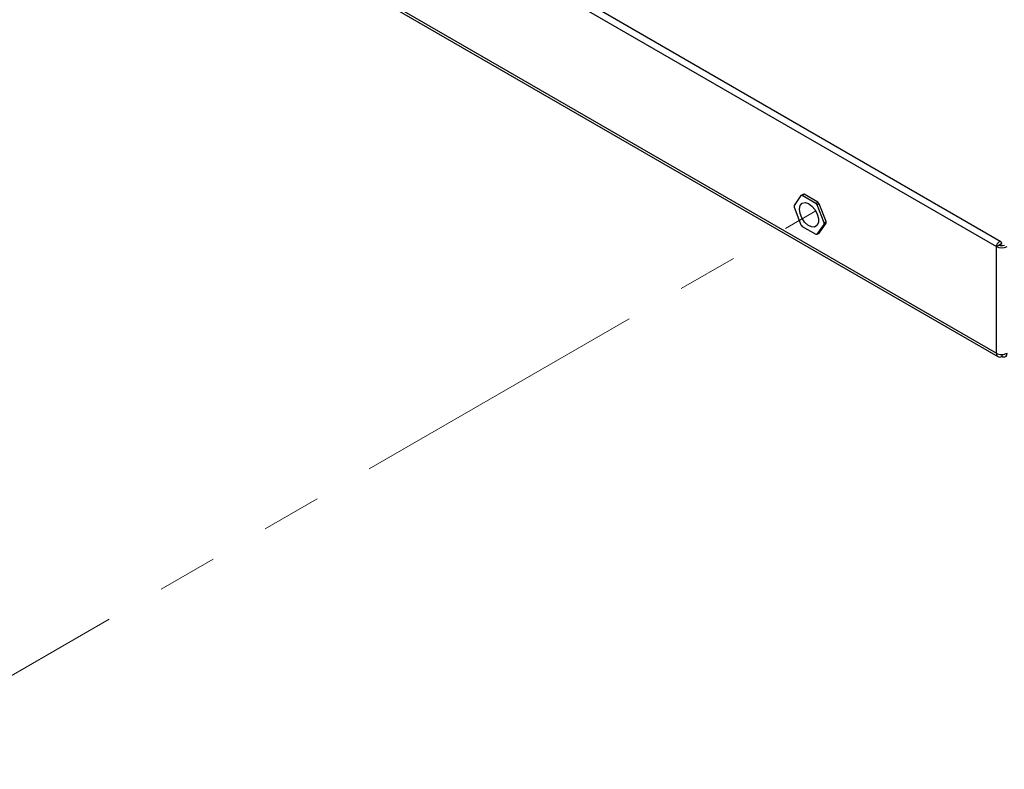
# Model space of a CAD drawing. Header units: millimetres. Extents: x 0 to 420, y 0 to 297.
# Tile 9 of 75: x 140 to 161, y 80 to 96. Entities that reach past the tile are written whole.
import ezdxf

# ---------------------------------------------------------------- set-up
doc = ezdxf.new("R2010")
doc.units = ezdxf.units.MM
doc.linetypes.add('PHANTOM', pattern=[12.7, 6.35, -1.27, 1.27, -1.27, 1.27, -1.27])

msp = doc.modelspace()

# ---------------------------------------------------------------- linework, layer by layer
at = {"color": 7, "linetype": 'Continuous', "lineweight": 25}
for p, q in [((120.836, 112.121), (160.491, 89.229)), ((120.87, 112.047), (160.524, 89.155)), ((160.588, 91.584), (139.639, 103.678)), ((139.511, 103.594), (160.491, 91.482)), ((156.359, 92.56), (156.213, 92.352)), ((156.359, 92.56), (156.402, 92.584)), ((156.428, 92.587), (156.385, 92.562)), ((156.677, 92.394), (156.385, 92.562)), ((156.719, 92.418), (156.428, 92.587)), ((156.213, 92.317), (156.359, 91.942)), ((156.677, 92.394), (156.719, 92.418)), ((156.746, 92.386), (156.703, 92.361)), ((156.849, 91.986), (156.703, 92.361)), ((156.891, 92.01), (156.746, 92.386)), ((156.849, 91.986), (156.891, 92.01)), ((156.385, 91.909), (156.677, 91.741)), ((156.703, 91.743), (156.849, 91.95)), ((156.746, 91.768), (156.891, 91.975)), ((156.891, 91.975), (156.849, 91.95)), ((156.703, 91.743), (156.746, 91.768)), ((160.548, 91.515), (160.491, 91.482)), ((160.491, 89.229), (160.491, 91.482)), ((160.548, 91.515), (160.604, 91.548)), ((160.604, 91.548), (160.548, 91.515)), ((160.548, 91.515), (160.548, 91.515)), ((160.604, 89.202), (160.604, 89.163))]:
    msp.add_line(p, q, dxfattribs=at)
at = {"color": 7, "linetype": 'PHANTOM', "lineweight": 18}
msp.add_line((136.233, 80.433), (156.674, 92.234), dxfattribs=at)
at = {"color": 8, "linetype": 'Continuous', "lineweight": 25}
msp.add_line((160.548, 91.515), (160.548, 91.515), dxfattribs=at)
at = {"color": 7, "linetype": 'Continuous', "lineweight": 25, "flags": 128}
for points in [[(156.706, 92.167), (156.73, 92.072), (156.728, 91.988), (156.699, 91.926), (156.648, 91.894), (156.58, 91.897), (156.506, 91.935), (156.436, 92.001), (156.378, 92.088), (156.341, 92.184), (156.33, 92.275), (156.346, 92.349), (156.387, 92.397), (156.447, 92.411), (156.519, 92.391), (156.592, 92.338), (156.658, 92.26), (156.706, 92.167)], [(160.604, 91.548), (160.6, 91.57), (160.588, 91.584), (160.569, 91.588), (160.548, 91.58), (160.526, 91.563), (160.508, 91.538), (160.495, 91.51), (160.491, 91.482)]]:
    msp.add_lwpolyline(points, dxfattribs=at)
at = {"color": 7, "linetype": 'Continuous', "lineweight": 25}
for centre, radius, start, end in [((156.388, 92.381), 0.181, 90.9347, 99.2844), ((156.431, 92.405), 0.181, 90.9347, 99.2844), ((156.637, 92.335), 0.424, 177.632, 182.368), ((156.123, 91.922), 0.727, 37.1419, 40.4473), ((156.166, 91.947), 0.727, 37.1419, 40.4473), ((156.468, 91.992), 0.424, 357.632, 2.368), ((156.939, 92.381), 0.727, 217.1419, 220.4473), ((156.425, 91.968), 0.424, 357.632, 2.368), ((156.674, 91.922), 0.181, 270.9347, 279.2844), ((160.604, 91.701), 0.246, 242.6097, 297.3903), ((160.604, 91.624), 0.123, 242.6097, 297.3903), ((160.548, 91.515), 0.000163, 29.993, 210.0016), ((160.56, 89.217), 0.0699, 170.786, 309.2033)]:
    msp.add_arc(centre, radius, start, end, dxfattribs=at)
for points in [[(160.491, 89.229), (160.508, 89.221), (160.541, 89.206), (160.604, 89.2), (160.668, 89.207), (160.701, 89.222), (160.717, 89.23)], [(160.604, 89.163), (160.619, 89.157), (160.649, 89.144), (160.687, 89.152), (160.713, 89.181), (160.716, 89.213), (160.718, 89.229)]]:
    msp.add_open_spline(points, degree=3, dxfattribs=at)

doc.saveas('drawing.dxf')
